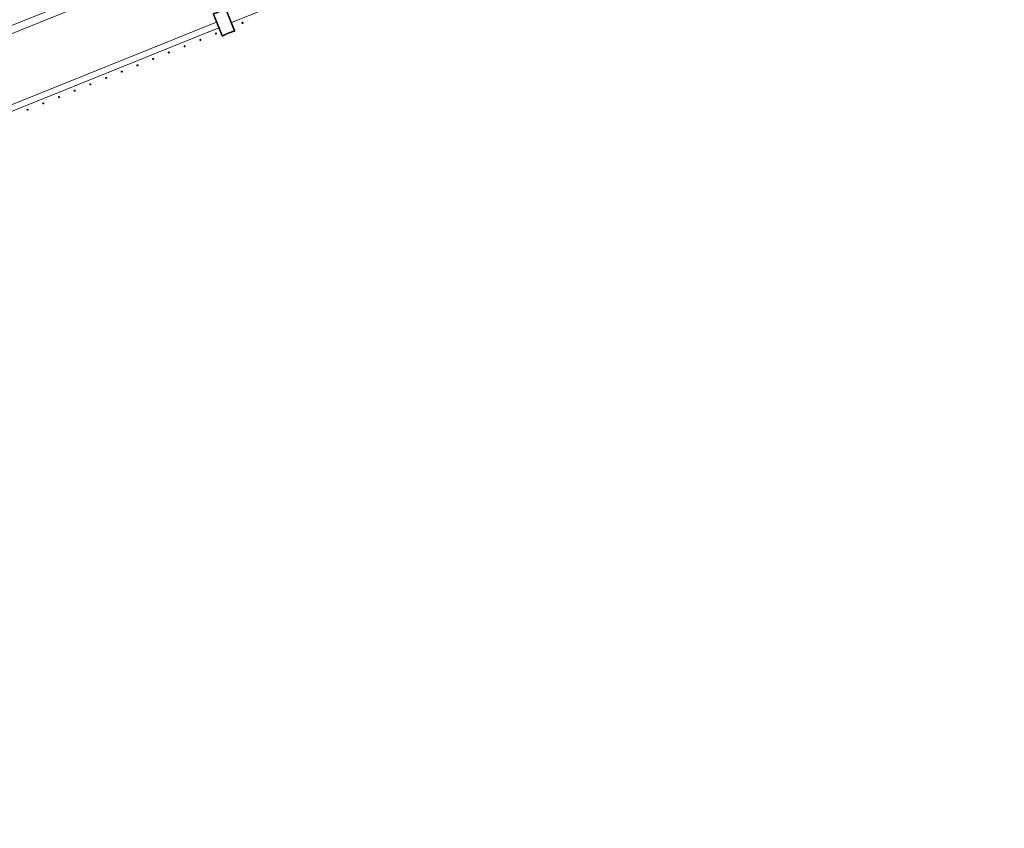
# Model space of a CAD drawing. Header units: millimetres. Extents: x -2624 to 101766, y -16 to 109490.
# Tile 97 of 151: x 55068 to 58265, y 82967 to 85594. Entities that reach past the tile are written whole.
import ezdxf

# ---------------------------------------------------------------- set-up
doc = ezdxf.new("R2010")
doc.units = ezdxf.units.MM
doc.header["$MEASUREMENT"] = 0
doc.layers.add('L1', color=7, linetype='Continuous')
doc.layers.add('VRD _ Clôture.VRD', color=7, linetype='Continuous')

# ---------------------------------------------------------------- blocks, each defined once
blk = doc.blocks.new('Élément de coupe_166')
at = {"layer": 'L1', "color": 7, "linetype": 'Continuous', "lineweight": 15}
blk.add_line((48551.4, 82966.7), (67799.4, 90702.2), dxfattribs=at)
blk = doc.blocks.new('Élément de coupe_170')
at = {"layer": 'VRD _ Clôture.VRD', "color": 7, "linetype": 'Continuous', "lineweight": 15}
for p, q in [((55756.1, 85584.5), (58247.9, 86591)), ((53215, 84579.6), (55706.8, 85586.2)), ((53222.5, 84561.1), (55714.3, 85567.6))]:
    blk.add_line(p, q, dxfattribs=at)
blk = doc.blocks.new('Élément de coupe_687')
at = {"layer": 'VRD _ Clôture.VRD', "color": 7, "linetype": 'Continuous', "lineweight": 15}
for p, q in [((55696.3, 85612.7), (55696.4, 85613.1)), ((55696.3, 85612.3), (55696.3, 85612.7)), ((55696.4, 85611.9), (55696.3, 85612.3)), ((55696.4, 85613.1), (55696.5, 85613.5)), ((55696.4, 85611.9), (55724.7, 85541.9)), ((55696.5, 85613.5), (55696.7, 85613.9)), ((55697, 85612.1), (55696.6, 85612)), ((55696.7, 85613.9), (55697, 85614.2)), ((55697, 85614.2), (55697.4, 85614.4)), ((55697.6, 85612.3), (55697, 85612.1)), ((55697.4, 85614.4), (55697.7, 85614.6)), ((55698.3, 85612.5), (55697.6, 85612.3)), ((55702.6, 85616.1), (55697.7, 85614.6)), ((55697.9, 85614), (55697.8, 85614.4)), ((55698.1, 85613.4), (55697.9, 85614)), ((55698.4, 85612.7), (55698.1, 85613.4)), ((55698.3, 85612.5), (55726.5, 85542.7)), ((55698.4, 85612.7), (55703.2, 85614.2)), ((55702.6, 85616.1), (55707.4, 85617.7)), ((55708.1, 85615.8), (55703.2, 85614.2)), ((55707.4, 85617.7), (55712.2, 85619.4)), ((55712.9, 85617.6), (55708.1, 85615.8)), ((55712.2, 85619.4), (55716.9, 85621.2)), ((55717.7, 85619.4), (55712.9, 85617.6)), ((55716.9, 85621.2), (55721.6, 85623.2)), ((55722.4, 85621.4), (55717.7, 85619.4)), ((55721.6, 85623.2), (55726.3, 85625.3)), ((55727.1, 85623.5), (55722.4, 85621.4)), ((55726.3, 85625.3), (55730.9, 85627.5)), ((55731.7, 85625.7), (55727.1, 85623.5)), ((55730.9, 85627.5), (55735.4, 85629.8)), ((55736.2, 85628), (55731.7, 85625.7)), ((55735.8, 85629.9), (55735.4, 85629.8)), ((55735.6, 85629.3), (55735.4, 85629.6)), ((55735.9, 85628.7), (55735.6, 85629.3)), ((55735.8, 85629.9), (55736.2, 85630)), ((55736.2, 85628), (55735.9, 85628.7)), ((55736.2, 85630), (55736.6, 85630)), ((55736.4, 85627.9), (55737.1, 85628.3)), ((55764.6, 85558.1), (55736.4, 85627.9)), ((55737, 85629.9), (55736.6, 85630)), ((55737, 85629.9), (55737.4, 85629.7)), ((55737.1, 85628.3), (55737.6, 85628.5)), ((55737.4, 85629.7), (55737.7, 85629.4)), ((55737.6, 85628.5), (55738, 85628.7)), ((55737.7, 85629.4), (55738, 85629.1)), ((55738.2, 85628.8), (55738, 85629.1)), ((55766.5, 85558.7), (55738.2, 85628.8)), ((55731.2, 85544.9), (55735.8, 85547.1)), ((55735.8, 85547.1), (55740.5, 85549.2)), ((55736.6, 85545.4), (55741.3, 85547.4)), ((55740.5, 85549.2), (55745.2, 85551.2)), ((55741.3, 85547.4), (55746, 85549.4)), ((55745.2, 85551.2), (55750, 85553.1)), ((55746, 85549.4), (55750.7, 85551.2)), ((55750, 85553.1), (55754.8, 85554.8)), ((55755.5, 85553), (55750.7, 85551.2)), ((55754.8, 85554.8), (55759.7, 85556.4)), ((55755.5, 85553), (55760.3, 85554.6)), ((55764.5, 85557.9), (55759.7, 85556.4)), ((55760.3, 85554.6), (55765.2, 85556)), ((55764.5, 85557.9), (55764.8, 85557.2)), ((55764.6, 85558.1), (55765.3, 85558.3)), ((55764.8, 85557.2), (55765, 85556.6)), ((55765, 85556.6), (55765.1, 85556.2)), ((55765.2, 85556), (55765.5, 85556.2)), ((55765.3, 85558.3), (55765.9, 85558.5)), ((55765.5, 85556.2), (55765.9, 85556.4)), ((55765.9, 85558.5), (55766.3, 85558.7)), ((55765.9, 85556.4), (55766.2, 85556.7)), ((55766.2, 85556.7), (55766.4, 85557.1)), ((55766.4, 85557.1), (55766.5, 85557.5)), ((55766.6, 85558.3), (55766.5, 85558.7)), ((55766.5, 85557.5), (55766.6, 85557.9)), ((55766.6, 85557.9), (55766.6, 85558.3)), ((55724.9, 85541.5), (55724.7, 85541.9)), ((55725.3, 85542.1), (55724.9, 85541.9)), ((55724.9, 85541.5), (55725.2, 85541.2)), ((55725.2, 85541.2), (55725.5, 85540.9)), ((55725.8, 85542.4), (55725.3, 85542.1)), ((55725.5, 85540.9), (55725.9, 85540.7)), ((55726.5, 85542.7), (55725.8, 85542.4)), ((55726.3, 85540.6), (55725.9, 85540.7)), ((55726.3, 85540.6), (55726.7, 85540.6)), ((55726.7, 85542.6), (55731.2, 85544.9)), ((55726.7, 85542.6), (55727, 85541.9)), ((55726.7, 85540.6), (55727.1, 85540.7)), ((55727, 85541.9), (55727.3, 85541.4)), ((55727.1, 85540.7), (55727.5, 85540.8)), ((55727.3, 85541.4), (55727.5, 85541)), ((55727.5, 85540.8), (55732, 85543.2)), ((55732, 85543.2), (55736.6, 85545.4))]:
    blk.add_line(p, q, dxfattribs=at)
blk = doc.blocks.new('Élément de coupe_726')
at = {"layer": 'VRD _ Clôture.VRD', "color": 7, "linetype": 'Continuous', "lineweight": 15}
for p, q in [((55091.8, 85302.1), (55091.7, 85301.8)), ((55091.7, 85301.8), (55091.8, 85301.4)), ((55092, 85302.8), (55091.8, 85302.5)), ((55091.8, 85302.5), (55091.8, 85302.1)), ((55091.8, 85301.4), (55091.9, 85301.1)), ((55091.9, 85301.1), (55092, 85300.8)), ((55092.2, 85303.1), (55092, 85302.8)), ((55092, 85300.8), (55092.2, 85300.5)), ((55092.7, 85303.5), (55092.4, 85303.3)), ((55092.5, 85300.3), (55092.8, 85300.1)), ((55093, 85303.7), (55092.7, 85303.5)), ((55092.8, 85300.1), (55093.1, 85299.9)), ((55093.3, 85303.8), (55093, 85303.7)), ((55093.1, 85299.9), (55093.5, 85299.9)), ((55093.7, 85303.8), (55093.3, 85303.8)), ((55093.5, 85299.9), (55093.8, 85299.8)), ((55094, 85303.8), (55093.7, 85303.8)), ((55093.8, 85299.8), (55094.1, 85299.9)), ((55094.3, 85303.7), (55094, 85303.8)), ((55094.1, 85299.9), (55094.5, 85300)), ((55094.7, 85303.6), (55094.3, 85303.7)), ((55094.5, 85300), (55094.8, 85300.1)), ((55095, 85303.4), (55094.7, 85303.6)), ((55094.8, 85300.1), (55095.1, 85300.3)), ((55095.4, 85302.9), (55095.2, 85303.2)), ((55095.3, 85300.6), (55095.5, 85300.9)), ((55095.6, 85302.6), (55095.4, 85302.9)), ((55095.5, 85300.9), (55095.6, 85301.2)), ((55095.7, 85302.3), (55095.6, 85302.6)), ((55095.6, 85301.2), (55095.7, 85301.6)), ((55095.7, 85301.9), (55095.7, 85302.3)), ((55095.7, 85301.6), (55095.7, 85301.9))]:
    blk.add_line(p, q, dxfattribs=at)
blk = doc.blocks.new('Élément de coupe_727')
at = {"layer": 'VRD _ Clôture.VRD', "color": 7, "linetype": 'Continuous', "lineweight": 15}
for p, q in [((55142.8, 85323.1), (55142.7, 85322.7)), ((55143, 85323.4), (55142.8, 85323.1)), ((55143.2, 85323.7), (55143, 85323.4)), ((55143.7, 85324.1), (55143.4, 85323.9)), ((55144, 85324.3), (55143.7, 85324.1)), ((55144.3, 85324.4), (55144, 85324.3)), ((55144.7, 85324.4), (55144.3, 85324.4)), ((55145, 85324.4), (55144.7, 85324.4)), ((55145.3, 85324.3), (55145, 85324.4)), ((55145.7, 85324.2), (55145.3, 85324.3)), ((55146, 85324), (55145.7, 85324.2)), ((55146.4, 85323.5), (55146.2, 85323.8)), ((55146.6, 85323.2), (55146.4, 85323.5)), ((55146.7, 85322.8), (55146.6, 85323.2)), ((55142.7, 85322.7), (55142.7, 85322.4)), ((55142.7, 85322.4), (55142.8, 85322)), ((55142.8, 85322), (55142.9, 85321.7)), ((55142.9, 85321.7), (55143, 85321.4)), ((55143, 85321.4), (55143.2, 85321.1)), ((55143.5, 85320.9), (55143.8, 85320.7)), ((55143.8, 85320.7), (55144.1, 85320.5)), ((55144.1, 85320.5), (55144.4, 85320.5)), ((55144.4, 85320.5), (55144.8, 85320.4)), ((55144.8, 85320.4), (55145.1, 85320.5)), ((55145.1, 85320.5), (55145.5, 85320.6)), ((55145.5, 85320.6), (55145.8, 85320.7)), ((55145.8, 85320.7), (55146.1, 85320.9)), ((55146.3, 85321.2), (55146.5, 85321.5)), ((55146.5, 85321.5), (55146.6, 85321.8)), ((55146.6, 85321.8), (55146.7, 85322.2)), ((55146.7, 85322.5), (55146.7, 85322.8)), ((55146.7, 85322.2), (55146.7, 85322.5))]:
    blk.add_line(p, q, dxfattribs=at)
blk = doc.blocks.new('Élément de coupe_728')
at = {"layer": 'VRD _ Clôture.VRD', "color": 7, "linetype": 'Continuous', "lineweight": 15}
for p, q in [((55193.8, 85343.7), (55193.7, 85343.3)), ((55193.7, 85343.3), (55193.7, 85343)), ((55193.7, 85343), (55193.8, 85342.6)), ((55194, 85344), (55193.8, 85343.7)), ((55193.8, 85342.6), (55193.9, 85342.3)), ((55193.9, 85342.3), (55194, 85342)), ((55194.1, 85344.3), (55194, 85344)), ((55194, 85342), (55194.2, 85341.7)), ((55194.7, 85344.7), (55194.4, 85344.5)), ((55194.5, 85341.5), (55194.8, 85341.3)), ((55195, 85344.9), (55194.7, 85344.7)), ((55194.8, 85341.3), (55195.1, 85341.1)), ((55195.3, 85345), (55195, 85344.9)), ((55195.1, 85341.1), (55195.4, 85341.1)), ((55195.7, 85345), (55195.3, 85345)), ((55195.4, 85341.1), (55195.8, 85341)), ((55196, 85345), (55195.7, 85345)), ((55195.8, 85341), (55196.1, 85341.1)), ((55196.3, 85344.9), (55196, 85345)), ((55196.1, 85341.1), (55196.5, 85341.2)), ((55196.7, 85344.8), (55196.3, 85344.9)), ((55196.5, 85341.2), (55196.8, 85341.3)), ((55197, 85344.6), (55196.7, 85344.8)), ((55196.8, 85341.3), (55197.1, 85341.5)), ((55197.4, 85344.1), (55197.2, 85344.4)), ((55197.3, 85341.8), (55197.5, 85342.1)), ((55197.6, 85343.8), (55197.4, 85344.1)), ((55197.5, 85342.1), (55197.6, 85342.4)), ((55197.7, 85343.4), (55197.6, 85343.8)), ((55197.6, 85342.4), (55197.7, 85342.8)), ((55197.7, 85343.1), (55197.7, 85343.4)), ((55197.7, 85342.8), (55197.7, 85343.1))]:
    blk.add_line(p, q, dxfattribs=at)
blk = doc.blocks.new('Élément de coupe_729')
at = {"layer": 'VRD _ Clôture.VRD', "color": 7, "linetype": 'Continuous', "lineweight": 15}
for p, q in [((55244.8, 85364.2), (55244.7, 85363.9)), ((55244.7, 85363.9), (55244.7, 85363.6)), ((55244.7, 85363.6), (55244.8, 85363.2)), ((55245, 85364.6), (55244.8, 85364.2)), ((55244.8, 85363.2), (55244.9, 85362.9)), ((55244.9, 85362.9), (55245, 85362.6)), ((55245.1, 85364.9), (55245, 85364.6)), ((55245, 85362.6), (55245.2, 85362.3)), ((55245.7, 85365.3), (55245.4, 85365.1)), ((55245.5, 85362.1), (55245.8, 85361.9)), ((55246, 85365.5), (55245.7, 85365.3)), ((55245.8, 85361.9), (55246.1, 85361.7)), ((55246.3, 85365.6), (55246, 85365.5)), ((55246.1, 85361.7), (55246.4, 85361.7)), ((55246.7, 85365.6), (55246.3, 85365.6)), ((55246.4, 85361.7), (55246.8, 85361.6)), ((55247, 85365.6), (55246.7, 85365.6)), ((55246.8, 85361.6), (55247.1, 85361.7)), ((55247.3, 85365.5), (55247, 85365.6)), ((55247.1, 85361.7), (55247.5, 85361.8)), ((55247.7, 85365.4), (55247.3, 85365.5)), ((55247.5, 85361.8), (55247.8, 85361.9)), ((55248, 85365.2), (55247.7, 85365.4)), ((55247.8, 85361.9), (55248.1, 85362.1)), ((55248.4, 85364.7), (55248.2, 85365)), ((55248.3, 85362.4), (55248.5, 85362.7)), ((55248.6, 85364.4), (55248.4, 85364.7)), ((55248.5, 85362.7), (55248.6, 85363)), ((55248.7, 85364), (55248.6, 85364.4)), ((55248.6, 85363), (55248.7, 85363.4)), ((55248.7, 85363.7), (55248.7, 85364)), ((55248.7, 85363.4), (55248.7, 85363.7))]:
    blk.add_line(p, q, dxfattribs=at)
blk = doc.blocks.new('Élément de coupe_730')
at = {"layer": 'VRD _ Clôture.VRD', "color": 7, "linetype": 'Continuous', "lineweight": 15}
for p, q in [((55295.8, 85384.8), (55295.7, 85384.5)), ((55295.7, 85384.5), (55295.7, 85384.2)), ((55295.7, 85384.2), (55295.8, 85383.8)), ((55296, 85385.2), (55295.8, 85384.8)), ((55295.8, 85383.8), (55295.9, 85383.5)), ((55295.9, 85383.5), (55296, 85383.2)), ((55296.1, 85385.5), (55296, 85385.2)), ((55296, 85383.2), (55296.2, 85382.9)), ((55296.7, 85385.9), (55296.4, 85385.7)), ((55296.5, 85382.7), (55296.8, 85382.5)), ((55297, 85386.1), (55296.7, 85385.9)), ((55296.8, 85382.5), (55297.1, 85382.3)), ((55297.3, 85386.2), (55297, 85386.1)), ((55297.1, 85382.3), (55297.4, 85382.3)), ((55297.6, 85386.2), (55297.3, 85386.2)), ((55297.4, 85382.3), (55297.8, 85382.2)), ((55298, 85386.2), (55297.6, 85386.2)), ((55297.8, 85382.2), (55298.1, 85382.3)), ((55298.3, 85386.1), (55298, 85386.2)), ((55298.1, 85382.3), (55298.5, 85382.4)), ((55298.7, 85386), (55298.3, 85386.1)), ((55298.5, 85382.4), (55298.8, 85382.5)), ((55298.9, 85385.8), (55298.7, 85386)), ((55298.8, 85382.5), (55299.1, 85382.7)), ((55299.4, 85385.3), (55299.2, 85385.6)), ((55299.3, 85383), (55299.5, 85383.3)), ((55299.6, 85385), (55299.4, 85385.3)), ((55299.5, 85383.3), (55299.6, 85383.6)), ((55299.7, 85384.6), (55299.6, 85385)), ((55299.6, 85383.6), (55299.7, 85384)), ((55299.7, 85384.3), (55299.7, 85384.6)), ((55299.7, 85384), (55299.7, 85384.3))]:
    blk.add_line(p, q, dxfattribs=at)
blk = doc.blocks.new('Élément de coupe_731')
at = {"layer": 'VRD _ Clôture.VRD', "color": 7, "linetype": 'Continuous', "lineweight": 15}
for p, q in [((55346.8, 85405.4), (55346.7, 85405.1)), ((55346.7, 85405.1), (55346.7, 85404.8)), ((55346.7, 85404.8), (55346.8, 85404.4)), ((55346.9, 85405.8), (55346.8, 85405.4)), ((55346.8, 85404.4), (55346.9, 85404.1)), ((55347.1, 85406.1), (55346.9, 85405.8)), ((55346.9, 85404.1), (55347, 85403.8)), ((55347, 85403.8), (55347.2, 85403.5)), ((55347.7, 85406.5), (55347.4, 85406.3)), ((55347.5, 85403.3), (55347.8, 85403.1)), ((55348, 85406.7), (55347.7, 85406.5)), ((55347.8, 85403.1), (55348.1, 85402.9)), ((55348.3, 85406.8), (55348, 85406.7)), ((55348.1, 85402.9), (55348.4, 85402.8)), ((55348.6, 85406.8), (55348.3, 85406.8)), ((55348.4, 85402.8), (55348.8, 85402.8)), ((55349, 85406.8), (55348.6, 85406.8)), ((55348.8, 85402.8), (55349.1, 85402.9)), ((55349.3, 85406.7), (55349, 85406.8)), ((55349.1, 85402.9), (55349.5, 85403)), ((55349.7, 85406.6), (55349.3, 85406.7)), ((55349.5, 85403), (55349.8, 85403.1)), ((55349.9, 85406.4), (55349.7, 85406.6)), ((55349.8, 85403.1), (55350.1, 85403.3)), ((55350.4, 85405.9), (55350.2, 85406.2)), ((55350.3, 85403.6), (55350.5, 85403.9)), ((55350.6, 85405.6), (55350.4, 85405.9)), ((55350.5, 85403.9), (55350.6, 85404.2)), ((55350.7, 85405.2), (55350.6, 85405.6)), ((55350.6, 85404.2), (55350.7, 85404.6)), ((55350.7, 85404.9), (55350.7, 85405.2)), ((55350.7, 85404.6), (55350.7, 85404.9))]:
    blk.add_line(p, q, dxfattribs=at)
blk = doc.blocks.new('Élément de coupe_732')
at = {"layer": 'VRD _ Clôture.VRD', "color": 7, "linetype": 'Continuous', "lineweight": 15}
for p, q in [((55397.8, 85426), (55397.7, 85425.7)), ((55397.7, 85425.7), (55397.7, 85425.4)), ((55397.7, 85425.4), (55397.8, 85425)), ((55397.9, 85426.4), (55397.8, 85426)), ((55397.8, 85425), (55397.9, 85424.7)), ((55398.1, 85426.7), (55397.9, 85426.4)), ((55397.9, 85424.7), (55398, 85424.4)), ((55398, 85424.4), (55398.2, 85424.1)), ((55398.7, 85427.1), (55398.4, 85426.9)), ((55398.5, 85423.9), (55398.8, 85423.7)), ((55399, 85427.3), (55398.7, 85427.1)), ((55398.8, 85423.7), (55399.1, 85423.5)), ((55399.3, 85427.4), (55399, 85427.3)), ((55399.1, 85423.5), (55399.4, 85423.4)), ((55399.6, 85427.4), (55399.3, 85427.4)), ((55399.4, 85423.4), (55399.8, 85423.4)), ((55400, 85427.4), (55399.6, 85427.4)), ((55399.8, 85423.4), (55400.1, 85423.5)), ((55400.3, 85427.3), (55400, 85427.4)), ((55400.1, 85423.5), (55400.5, 85423.6)), ((55400.7, 85427.2), (55400.3, 85427.3)), ((55400.5, 85423.6), (55400.8, 85423.7)), ((55400.9, 85427), (55400.7, 85427.2)), ((55400.8, 85423.7), (55401, 85423.9)), ((55401.4, 85426.5), (55401.2, 85426.8)), ((55401.3, 85424.2), (55401.5, 85424.5)), ((55401.6, 85426.2), (55401.4, 85426.5)), ((55401.5, 85424.5), (55401.6, 85424.8)), ((55401.7, 85425.8), (55401.6, 85426.2)), ((55401.6, 85424.8), (55401.7, 85425.2)), ((55401.7, 85425.5), (55401.7, 85425.8)), ((55401.7, 85425.2), (55401.7, 85425.5))]:
    blk.add_line(p, q, dxfattribs=at)
blk = doc.blocks.new('Élément de coupe_733')
at = {"layer": 'VRD _ Clôture.VRD', "color": 7, "linetype": 'Continuous', "lineweight": 15}
for p, q in [((55448.8, 85446.6), (55448.7, 85446.3)), ((55448.7, 85446.3), (55448.7, 85446)), ((55448.7, 85446), (55448.8, 85445.6)), ((55448.9, 85447), (55448.8, 85446.6)), ((55448.8, 85445.6), (55448.9, 85445.3)), ((55449.1, 85447.3), (55448.9, 85447)), ((55448.9, 85445.3), (55449, 85445)), ((55449, 85445), (55449.2, 85444.7)), ((55449.6, 85447.7), (55449.4, 85447.5)), ((55449.5, 85444.5), (55449.8, 85444.3)), ((55450, 85447.9), (55449.6, 85447.7)), ((55449.8, 85444.3), (55450.1, 85444.1)), ((55450.3, 85448), (55450, 85447.9)), ((55450.1, 85444.1), (55450.4, 85444)), ((55450.6, 85448), (55450.3, 85448)), ((55450.4, 85444), (55450.8, 85444)), ((55451, 85448), (55450.6, 85448)), ((55450.8, 85444), (55451.1, 85444.1)), ((55451.3, 85447.9), (55451, 85448)), ((55451.1, 85444.1), (55451.5, 85444.2)), ((55451.6, 85447.8), (55451.3, 85447.9)), ((55451.5, 85444.2), (55451.8, 85444.3)), ((55451.9, 85447.6), (55451.6, 85447.8)), ((55451.8, 85444.3), (55452, 85444.5)), ((55452.4, 85447.1), (55452.2, 85447.4)), ((55452.3, 85444.8), (55452.5, 85445.1)), ((55452.6, 85446.8), (55452.4, 85447.1)), ((55452.5, 85445.1), (55452.6, 85445.4)), ((55452.7, 85446.4), (55452.6, 85446.8)), ((55452.6, 85445.4), (55452.7, 85445.7)), ((55452.7, 85446.1), (55452.7, 85446.4)), ((55452.7, 85445.7), (55452.7, 85446.1))]:
    blk.add_line(p, q, dxfattribs=at)
blk = doc.blocks.new('Élément de coupe_734')
at = {"layer": 'VRD _ Clôture.VRD', "color": 7, "linetype": 'Continuous', "lineweight": 15}
for p, q in [((55499.8, 85467.2), (55499.7, 85466.9)), ((55499.7, 85466.9), (55499.7, 85466.6)), ((55499.7, 85466.6), (55499.7, 85466.2)), ((55499.7, 85466.2), (55499.9, 85465.9)), ((55499.9, 85467.6), (55499.8, 85467.2)), ((55500.1, 85467.9), (55499.9, 85467.6)), ((55499.9, 85465.9), (55500, 85465.6)), ((55500, 85465.6), (55500.2, 85465.3)), ((55500.6, 85468.3), (55500.4, 85468.1)), ((55500.5, 85465.1), (55500.8, 85464.9)), ((55501, 85468.5), (55500.6, 85468.3)), ((55500.8, 85464.9), (55501.1, 85464.7)), ((55501.3, 85468.6), (55501, 85468.5)), ((55501.1, 85464.7), (55501.4, 85464.6)), ((55501.6, 85468.6), (55501.3, 85468.6)), ((55501.4, 85464.6), (55501.8, 85464.6)), ((55502, 85468.6), (55501.6, 85468.6)), ((55501.8, 85464.6), (55502.1, 85464.7)), ((55502.3, 85468.5), (55502, 85468.6)), ((55502.1, 85464.7), (55502.5, 85464.8)), ((55502.6, 85468.4), (55502.3, 85468.5)), ((55502.5, 85464.8), (55502.8, 85464.9)), ((55502.9, 85468.2), (55502.6, 85468.4)), ((55502.8, 85464.9), (55503, 85465.1)), ((55503.4, 85467.7), (55503.2, 85468)), ((55503.3, 85465.4), (55503.5, 85465.7)), ((55503.6, 85467.4), (55503.4, 85467.7)), ((55503.5, 85465.7), (55503.6, 85466)), ((55503.7, 85467), (55503.6, 85467.4)), ((55503.6, 85466), (55503.7, 85466.3)), ((55503.7, 85466.7), (55503.7, 85467)), ((55503.7, 85466.3), (55503.7, 85466.7))]:
    blk.add_line(p, q, dxfattribs=at)
blk = doc.blocks.new('Élément de coupe_735')
at = {"layer": 'VRD _ Clôture.VRD', "color": 7, "linetype": 'Continuous', "lineweight": 15}
for p, q in [((55550.8, 85487.8), (55550.7, 85487.5)), ((55550.7, 85487.5), (55550.7, 85487.2)), ((55550.7, 85487.2), (55550.7, 85486.8)), ((55550.7, 85486.8), (55550.8, 85486.5)), ((55550.9, 85488.2), (55550.8, 85487.8)), ((55550.8, 85486.5), (55551, 85486.2)), ((55551.1, 85488.5), (55550.9, 85488.2)), ((55551, 85486.2), (55551.2, 85485.9)), ((55551.6, 85488.9), (55551.4, 85488.7)), ((55551.5, 85485.6), (55551.8, 85485.5)), ((55552, 85489.1), (55551.6, 85488.9)), ((55551.8, 85485.5), (55552.1, 85485.3)), ((55552.3, 85489.2), (55552, 85489.1)), ((55552.1, 85485.3), (55552.4, 85485.2)), ((55552.6, 85489.2), (55552.3, 85489.2)), ((55552.4, 85485.2), (55552.8, 85485.2)), ((55553, 85489.2), (55552.6, 85489.2)), ((55552.8, 85485.2), (55553.1, 85485.3)), ((55553.3, 85489.1), (55553, 85489.2)), ((55553.1, 85485.3), (55553.5, 85485.4)), ((55553.6, 85489), (55553.3, 85489.1)), ((55553.5, 85485.4), (55553.8, 85485.5)), ((55553.9, 85488.8), (55553.6, 85489)), ((55553.8, 85485.5), (55554, 85485.7)), ((55554.4, 85488.3), (55554.2, 85488.6)), ((55554.3, 85486), (55554.5, 85486.3)), ((55554.6, 85488), (55554.4, 85488.3)), ((55554.5, 85486.3), (55554.6, 85486.6)), ((55554.7, 85487.6), (55554.6, 85488)), ((55554.6, 85486.6), (55554.7, 85486.9)), ((55554.7, 85487.3), (55554.7, 85487.6)), ((55554.7, 85486.9), (55554.7, 85487.3))]:
    blk.add_line(p, q, dxfattribs=at)
blk = doc.blocks.new('Élément de coupe_736')
at = {"layer": 'VRD _ Clôture.VRD', "color": 7, "linetype": 'Continuous', "lineweight": 15}
for p, q in [((55601.8, 85508.4), (55601.7, 85508.1)), ((55601.7, 85508.1), (55601.7, 85507.8)), ((55601.7, 85507.8), (55601.7, 85507.4)), ((55601.7, 85507.4), (55601.8, 85507.1)), ((55601.9, 85508.8), (55601.8, 85508.4)), ((55601.8, 85507.1), (55602, 85506.8)), ((55602.1, 85509.1), (55601.9, 85508.8)), ((55602, 85506.8), (55602.2, 85506.5)), ((55602.6, 85509.5), (55602.4, 85509.3)), ((55602.5, 85506.2), (55602.8, 85506.1)), ((55603, 85509.7), (55602.6, 85509.5)), ((55602.8, 85506.1), (55603.1, 85505.9)), ((55603.3, 85509.8), (55603, 85509.7)), ((55603.1, 85505.9), (55603.4, 85505.8)), ((55603.6, 85509.8), (55603.3, 85509.8)), ((55603.4, 85505.8), (55603.8, 85505.8)), ((55604, 85509.8), (55603.6, 85509.8)), ((55603.8, 85505.8), (55604.1, 85505.9)), ((55604.3, 85509.7), (55604, 85509.8)), ((55604.1, 85505.9), (55604.4, 85506)), ((55604.6, 85509.6), (55604.3, 85509.7)), ((55604.4, 85506), (55604.8, 85506.1)), ((55604.9, 85509.4), (55604.6, 85509.6)), ((55604.8, 85506.1), (55605, 85506.3)), ((55605.4, 85508.9), (55605.2, 85509.2)), ((55605.3, 85506.6), (55605.5, 85506.9)), ((55605.6, 85508.6), (55605.4, 85508.9)), ((55605.5, 85506.9), (55605.6, 85507.2)), ((55605.7, 85508.2), (55605.6, 85508.6)), ((55605.6, 85507.2), (55605.7, 85507.5)), ((55605.7, 85507.9), (55605.7, 85508.2)), ((55605.7, 85507.5), (55605.7, 85507.9))]:
    blk.add_line(p, q, dxfattribs=at)
blk = doc.blocks.new('Élément de coupe_737')
at = {"layer": 'VRD _ Clôture.VRD', "color": 7, "linetype": 'Continuous', "lineweight": 15}
for p, q in [((55652.8, 85529), (55652.7, 85528.7)), ((55652.7, 85528.7), (55652.7, 85528.4)), ((55652.7, 85528.4), (55652.7, 85528)), ((55652.7, 85528), (55652.8, 85527.7)), ((55652.9, 85529.4), (55652.8, 85529)), ((55652.8, 85527.7), (55653, 85527.4)), ((55653.1, 85529.7), (55652.9, 85529.4)), ((55653, 85527.4), (55653.2, 85527.1)), ((55653.6, 85530.1), (55653.4, 85529.9)), ((55653.5, 85526.8), (55653.8, 85526.7)), ((55653.9, 85530.3), (55653.6, 85530.1)), ((55653.8, 85526.7), (55654.1, 85526.5)), ((55654.3, 85530.4), (55653.9, 85530.3)), ((55654.1, 85526.5), (55654.4, 85526.4)), ((55654.6, 85530.4), (55654.3, 85530.4)), ((55654.4, 85526.4), (55654.8, 85526.4)), ((55655, 85530.4), (55654.6, 85530.4)), ((55654.8, 85526.4), (55655.1, 85526.5)), ((55655.3, 85530.3), (55655, 85530.4)), ((55655.1, 85526.5), (55655.4, 85526.6)), ((55655.6, 85530.2), (55655.3, 85530.3)), ((55655.4, 85526.6), (55655.8, 85526.7)), ((55655.9, 85530), (55655.6, 85530.2)), ((55655.8, 85526.7), (55656, 85526.9)), ((55656.4, 85529.5), (55656.2, 85529.8)), ((55656.3, 85527.2), (55656.5, 85527.5)), ((55656.6, 85529.2), (55656.4, 85529.5)), ((55656.5, 85527.5), (55656.6, 85527.8)), ((55656.7, 85528.8), (55656.6, 85529.2)), ((55656.6, 85527.8), (55656.7, 85528.1)), ((55656.7, 85528.5), (55656.7, 85528.8)), ((55656.7, 85528.1), (55656.7, 85528.5))]:
    blk.add_line(p, q, dxfattribs=at)
blk = doc.blocks.new('Élément de coupe_738')
at = {"layer": 'VRD _ Clôture.VRD', "color": 7, "linetype": 'Continuous', "lineweight": 15}
for p, q in [((55703.8, 85549.6), (55703.7, 85549.3)), ((55703.7, 85549.3), (55703.7, 85549)), ((55703.7, 85549), (55703.7, 85548.6)), ((55703.7, 85548.6), (55703.8, 85548.3)), ((55703.9, 85550), (55703.8, 85549.6)), ((55703.8, 85548.3), (55704, 85548)), ((55704.1, 85550.3), (55703.9, 85550)), ((55704, 85548), (55704.2, 85547.7)), ((55704.6, 85550.7), (55704.4, 85550.5)), ((55704.5, 85547.4), (55704.8, 85547.3)), ((55704.9, 85550.9), (55704.6, 85550.7)), ((55704.8, 85547.3), (55705.1, 85547.1)), ((55705.3, 85551), (55704.9, 85550.9)), ((55705.1, 85547.1), (55705.4, 85547)), ((55705.6, 85551), (55705.3, 85551)), ((55705.4, 85547), (55705.8, 85547)), ((55706, 85551), (55705.6, 85551)), ((55705.8, 85547), (55706.1, 85547.1)), ((55706.3, 85550.9), (55706, 85551)), ((55706.1, 85547.1), (55706.4, 85547.2)), ((55706.6, 85550.8), (55706.3, 85550.9)), ((55706.4, 85547.2), (55706.8, 85547.3)), ((55706.9, 85550.6), (55706.6, 85550.8)), ((55706.8, 85547.3), (55707, 85547.5)), ((55707.4, 85550.1), (55707.2, 85550.4)), ((55707.3, 85547.8), (55707.5, 85548.1)), ((55707.5, 85549.8), (55707.4, 85550.1)), ((55707.6, 85549.4), (55707.5, 85549.8)), ((55707.5, 85548.1), (55707.6, 85548.4)), ((55707.7, 85549.1), (55707.6, 85549.4)), ((55707.6, 85548.4), (55707.7, 85548.7)), ((55707.7, 85548.7), (55707.7, 85549.1))]:
    blk.add_line(p, q, dxfattribs=at)
blk = doc.blocks.new('Élément de coupe_742')
at = {"layer": 'VRD _ Clôture.VRD', "color": 7, "linetype": 'Continuous', "lineweight": 15}
for p, q in [((55789.5, 85583.9), (55789.4, 85583.6)), ((55789.4, 85583.6), (55789.5, 85583.2)), ((55789.7, 85584.6), (55789.5, 85584.3)), ((55789.5, 85584.3), (55789.5, 85583.9)), ((55789.5, 85583.2), (55789.6, 85582.9)), ((55789.6, 85582.9), (55789.7, 85582.6)), ((55789.9, 85584.9), (55789.7, 85584.6)), ((55789.7, 85582.6), (55789.9, 85582.3)), ((55790.4, 85585.4), (55790.1, 85585.1)), ((55790.2, 85582.1), (55790.5, 85581.9)), ((55790.7, 85585.5), (55790.4, 85585.4)), ((55790.5, 85581.9), (55790.8, 85581.8)), ((55791, 85585.6), (55790.7, 85585.5)), ((55790.8, 85581.8), (55791.2, 85581.7)), ((55791.4, 85585.7), (55791, 85585.6)), ((55791.2, 85581.7), (55791.5, 85581.7)), ((55791.7, 85585.6), (55791.4, 85585.7)), ((55791.5, 85581.7), (55791.9, 85581.7)), ((55792.1, 85585.6), (55791.7, 85585.6)), ((55791.9, 85581.7), (55792.2, 85581.8)), ((55792.4, 85585.4), (55792.1, 85585.6)), ((55792.2, 85581.8), (55792.5, 85582)), ((55792.7, 85585.2), (55792.4, 85585.4)), ((55792.5, 85582), (55792.8, 85582.2)), ((55793.1, 85584.7), (55792.9, 85585)), ((55793, 85582.4), (55793.2, 85582.7)), ((55793.3, 85584.4), (55793.1, 85584.7)), ((55793.2, 85582.7), (55793.3, 85583)), ((55793.4, 85584.1), (55793.3, 85584.4)), ((55793.3, 85583), (55793.4, 85583.4)), ((55793.4, 85583.7), (55793.4, 85584.1)), ((55793.4, 85583.4), (55793.4, 85583.7))]:
    blk.add_line(p, q, dxfattribs=at)
blk = doc.blocks.new('Élément de coupe_1488')
at = {"layer": 'L1', "color": 7, "linetype": 'Continuous', "lineweight": 15}
blk.add_line((67459.2, 90564.8), (50064.3, 83538.5), dxfattribs=at)

msp = doc.modelspace()

# ---------------------------------------------------------------- block references
at = {"layer": 'L1', "lineweight": 0}
for name in ['Élément de coupe_166', 'Élément de coupe_1488']:
    msp.add_blockref(name, (0, 0), dxfattribs=at)
at = {"layer": 'VRD _ Clôture.VRD', "lineweight": 0}
for name in ['Élément de coupe_170', 'Élément de coupe_687', 'Élément de coupe_742', 'Élément de coupe_738', 'Élément de coupe_737', 'Élément de coupe_735', 'Élément de coupe_736', 'Élément de coupe_734', 'Élément de coupe_732', 'Élément de coupe_733', 'Élément de coupe_731', 'Élément de coupe_729', 'Élément de coupe_730', 'Élément de coupe_727', 'Élément de coupe_728', 'Élément de coupe_726']:
    msp.add_blockref(name, (0, 0), dxfattribs=at)

doc.saveas('drawing.dxf')
